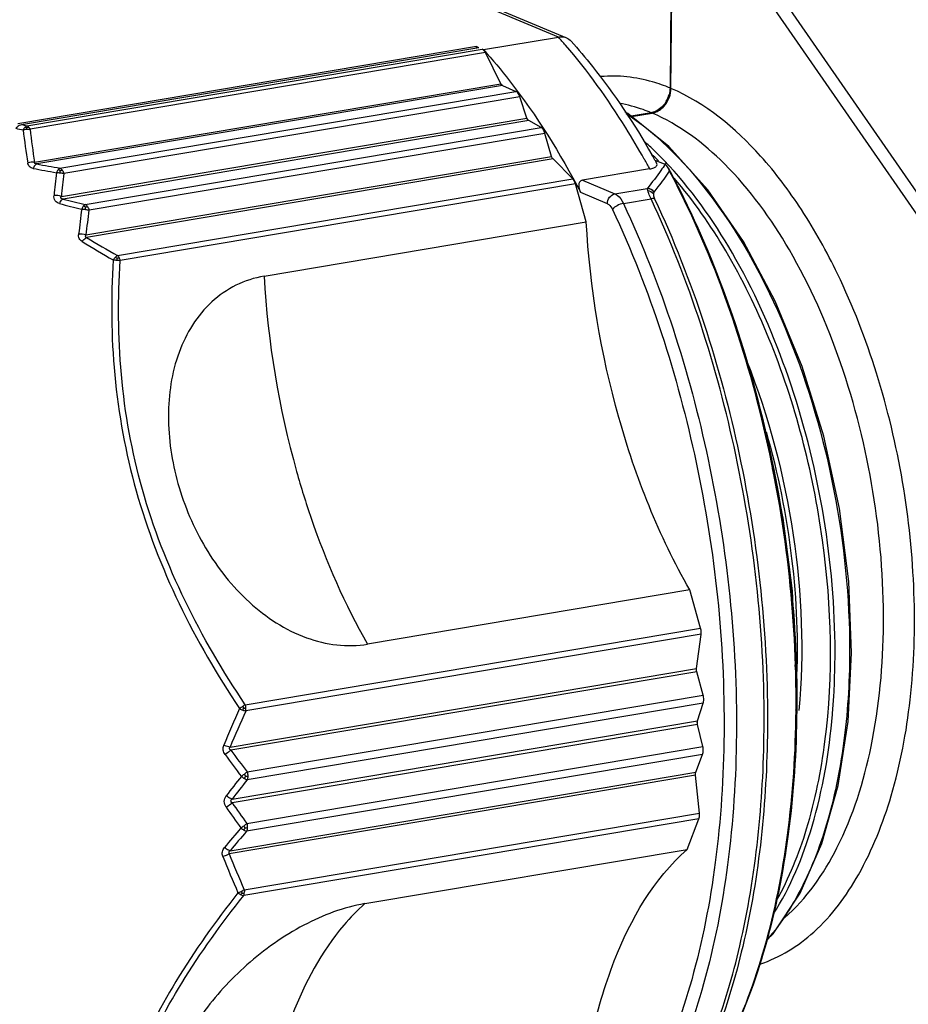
# Model space of a CAD drawing. Header units: millimetres. Extents: x 12 to 2508, y 25 to 1770.
# Tile 37 of 57: x 2177 to 2197, y 724 to 746. Entities that reach past the tile are written whole.
import ezdxf

# ---------------------------------------------------------------- set-up
doc = ezdxf.new("R2010")
doc.units = ezdxf.units.MM
for name, color, linetype in [('CABLE_PBL76', 7, 'Continuous'), ('COVER_J_ABL73', 7, 'Continuous'), ('new_view_8_VBL72', 7, 'Continuous')]:
    doc.layers.add(name, color=color, linetype=linetype)

# ---------------------------------------------------------------- blocks, each defined once
blk = doc.blocks.new('CABLE_PBL76', base_point=(3005.885, 1371.113))
at = {"layer": 'CABLE_PBL76', "color": 7}
for p, q in [((3013.456, 1381.706), (3013.491, 1385.751)), ((3005.331, 1385.261), (3011.123, 1382.838)), ((3013.461, 1384.798), (3013.435, 1381.716)), ((3009.267, 1382.574), (3010.939, 1382.856)), ((3009.107, 1382.641), (2998.852, 1380.913)), ((3009.162, 1382.618), (2998.939, 1380.896)), ((3009.162, 1382.618), (3009.107, 1382.641)), ((3009.107, 1382.609), (3009.107, 1382.641)), ((3009.236, 1382.587), (3009.267, 1382.574)), ((3009.654, 1381.811), (3009.308, 1382.508)), ((3009.69, 1381.772), (3009.99, 1381.641)), ((3010.234, 1381.045), (3010.078, 1381.52)), ((3013.012, 1381.164), (3012.564, 1381.088)), ((3012.577, 1381.077), (3013.034, 1381.155)), ((3010.555, 1380.831), (3010.275, 1380.987)), ((3010.789, 1380.184), (3010.64, 1380.701)), ((3000.375, 1378.429), (3010.789, 1380.184)), ((3011.262, 1379.684), (3010.819, 1380.129)), ((3013.097, 1380.103), (3013.303, 1380.017)), ((3012.98, 1379.907), (3011.475, 1379.654)), ((3011.562, 1378.72), (3011.322, 1379.572)), ((3004.359, 1377.506), (3011.562, 1378.72)), ((3013.878, 1370.49), (3006.675, 1369.277)), ((3014.118, 1369.638), (3013.878, 1370.49)), ((3014.026, 1368.73), (3014.129, 1369.497)), ((3014.032, 1368.66), (3003.619, 1366.906)), ((3014.025, 1368.711), (3014.026, 1368.73)), ((3014.175, 1368.14), (3014.032, 1368.66)), ((3014.052, 1367.566), (3014.177, 1367.961)), ((3014.169, 1366.986), (3014.051, 1367.483)), ((3014.013, 1366.412), (3014.164, 1366.809)), ((3003.599, 1364.658), (3014.013, 1366.412)), ((3014.006, 1366.348), (3014.005, 1366.368)), ((3014.095, 1365.5), (3014.006, 1366.348)), ((3013.815, 1364.687), (3014.081, 1365.369)), ((3006.612, 1363.474), (3013.815, 1364.687))]:
    blk.add_line(p, q, dxfattribs=at)
at = {"layer": 'CABLE_PBL76', "color": 2}
for p, q in [((3010.939, 1382.856), (3005.137, 1385.284)), ((3014.63, 1385.125), (3019.576, 1377.978)), ((3014.854, 1385.297), (3019.8, 1378.15)), ((2999.058, 1380.872), (3009.236, 1382.587)), ((3009.308, 1382.508), (2999.131, 1380.793)), ((2999.227, 1380.055), (3009.654, 1381.811)), ((3009.69, 1381.772), (2999.277, 1380.017)), ((2999.795, 1379.923), (3009.99, 1381.641)), ((3010.078, 1381.52), (2999.883, 1379.802)), ((2999.827, 1379.292), (3010.234, 1381.045)), ((3010.275, 1380.987), (2999.867, 1379.233)), ((3000.36, 1379.114), (3010.555, 1380.831)), ((3010.64, 1380.701), (3000.445, 1378.984)), ((3010.819, 1380.129), (3000.392, 1378.372)), ((3013.17, 1380.067), (3013.163, 1380.076)), ((3013.175, 1380.085), (3013.167, 1380.093)), ((3013.348, 1380.048), (3013.334, 1380.063)), ((2999.801, 1379.82), (2999.8, 1379.867)), ((3013.342, 1380.025), (3013.328, 1380.04)), ((3001.084, 1377.969), (3011.262, 1379.684)), ((3011.475, 1379.654), (3012.204, 1379.349)), ((3011.322, 1379.572), (3001.144, 1377.857)), ((3012.204, 1379.349), (3012.925, 1379.47)), ((3012.929, 1379.475), (3012.925, 1379.47)), ((3013.079, 1379.384), (3013.083, 1379.389)), ((3012.035, 1379.128), (3011.44, 1379.377)), ((3012.392, 1379.135), (3013.011, 1379.24)), ((3003.94, 1367.923), (3014.118, 1369.638)), ((3014.129, 1369.498), (3003.951, 1367.783)), ((3003.6, 1366.973), (3014.026, 1368.73)), ((3003.98, 1366.422), (3014.175, 1368.14)), ((3014.177, 1367.961), (3003.982, 1366.243)), ((3016.253, 1367.786), (3016.252, 1367.806)), ((3016.253, 1367.786), (3016.253, 1367.806)), ((3003.644, 1365.812), (3014.052, 1367.566)), ((3014.051, 1367.483), (3003.644, 1365.729)), ((3003.974, 1365.268), (3014.169, 1366.986)), ((3014.164, 1366.809), (3003.969, 1365.092)), ((3014.006, 1366.348), (3003.579, 1364.591)), ((3014.081, 1365.369), (3003.903, 1363.655)), ((3003.917, 1363.785), (3014.095, 1365.5))]:
    blk.add_line(p, q, dxfattribs=at)
at = {"layer": 'CABLE_PBL76', "color": 7}
for points in [[(3015.597, 1362.663), (3015.738, 1362.798), (3016.343, 1363.709), (3016.831, 1364.822), (3017.192, 1366.113), (3017.415, 1367.545), (3017.495, 1369.08), (3017.43, 1370.682), (3017.221, 1372.31), (3016.872, 1373.926), (3016.391, 1375.486), (3015.789, 1376.95), (3015.08, 1378.281), (3014.282, 1379.442), (3013.412, 1380.406), (3012.49, 1381.147), (3012.431, 1381.178)], [(3016.236, 1368.781), (3016.241, 1368.869), (3016.176, 1370.471), (3015.967, 1372.099), (3015.728, 1373.203)]]:
    blk.add_lwpolyline(points, dxfattribs=at)
at = {"layer": 'CABLE_PBL76', "color": 2}
for centre, radius, start, end in [((3001.849, 1374.693), 12.217, 40.7877, 41.924), ((3006.995, 1420.551), 40.571, 258.359, 258.5968), ((3006.817, 1420.323), 40.206, 258.7013, 258.8735), ((3012.032, 1382.178), 13.133, 186.1095, 189.3813), ((3012.002, 1382.106), 12.939, 185.8264, 189.1233), ((3007.762, 1374.828), 7.645, 45.7709, 48.1708), ((3007.421, 1374.476), 8.135, 44.2505, 45.7795), ((2996.384, 1370.901), 18.883, 28.4887, 29.2338), ((3007.416, 1374.494), 8.027, 44.2362, 45.6876), ((3007.191, 1374.252), 8.456, 43.4111, 44.2548), ((3007.005, 1374.076), 8.712, 42.6121, 43.2766), ((3009.089, 1431.434), 52.456, 259.13, 259.7086), ((3008.829, 1431.198), 52.064, 259.4279, 260.0075), ((3019.858, 1377.424), 20.283, 173.2091, 174.6672), ((3019.906, 1377.315), 20.176, 172.9202, 174.378), ((3011.428, 1425.811), 47.992, 256.0612, 256.6663), ((3011.643, 1425.843), 48.194, 255.7575, 256.3635), ((3020.995, 1376.225), 20.9, 172.3487, 173.8892), ((3021.01, 1376.118), 20.764, 172.0666, 173.6076), ((3012.507, 1398.404), 23.411, 238.8338, 240.7951), ((3012.711, 1398.613), 23.827, 238.5801, 240.5227), ((3004.605, 1377.288), 3.585, 170.0179, 170.6938), ((3024.699, 1378.645), 20.371, 183.2045, 195.6872), ((3023.889, 1358.734), 22.045, 155.6162, 157.9295), ((3023.648, 1358.75), 21.669, 155.365, 157.6986), ((3004.973, 1366.272), 1.948, 124.2373, 126.6224), ((3004.154, 1368.52), 0.766, 243.385, 249.3589), ((3003.721, 1369.323), 1.489, 277.1486, 278.9575), ((3003.58, 1367.822), 0.374, 4.5584, 15.6891), ((3003.6, 1367.824), 0.353, 359.5435, 4.5929), ((3024.741, 1382.324), 26.151, 216.128, 217.4512), ((3024.856, 1382.251), 26.363, 215.8564, 217.1781), ((3029.72, 1345.902), 32.957, 141.7151, 142.6728), ((3029.575, 1345.825), 32.739, 141.4175, 142.3752), ((3002.269, 1368.465), 2.665, 306.4342, 308.2575), ((3003.474, 1366.543), 0.521, 328.7295, 334.9376), ((3003.653, 1366.324), 0.341, 359.511, 0.5919), ((3025.302, 1380.732), 26.511, 214.718, 215.9511), ((3025.219, 1380.832), 26.336, 214.9916, 216.2249), ((3028.482, 1344.029), 32.465, 139.3751, 140.388), ((3028.302, 1343.996), 32.205, 139.0764, 140.0904), ((3003.006, 1366.406), 1.494, 304.0109, 307.2827), ((3003.651, 1365.183), 0.333, 358.4137, 359.512), ((3020.771, 1371.233), 18.583, 201.1417, 203.8573), ((3020.614, 1371.255), 18.292, 201.3649, 204.1022), ((3003.507, 1364.459), 0.789, 289.9106, 295.715), ((3003.513, 1363.983), 0.45, 316.8279, 322.7025), ((3003.603, 1363.747), 0.316, 354.1334, 359.5729)]:
    blk.add_arc(centre, radius, start, end, dxfattribs=at)
at = {"layer": 'CABLE_PBL76', "color": 7}
for centre, radius, start, end in [((3012.815, 1381.729), 0.62, 329.988, 344.476), ((3012.949, 1381.538), 0.38, 279.5718, 282.145), ((2997.158, 1371.117), 18.3, 29.4167, 29.837), ((2996.995, 1371.025), 18.487, 29.1761, 29.417)]:
    blk.add_arc(centre, radius, start, end, dxfattribs=at)
for points, knots in [([(3010.939, 1382.856), (3010.955, 1382.859), (3011.017, 1382.865), (3011.081, 1382.856), (3011.123, 1382.838)], [0, 0, 0, 0, 0.263333, 1, 1, 1, 1]), ([(3011.222, 1382.767), (3011.387, 1382.582), (3012.058, 1381.784), (3012.637, 1380.911), (3013.032, 1380.222)], [0, 0, 0, 0, 0.237867, 1, 1, 1, 1]), ([(3009.308, 1382.508), (3009.304, 1382.517), (3009.286, 1382.548), (3009.26, 1382.577), (3009.236, 1382.587)], [0, 0, 0, 0, 0.292446, 1, 1, 1, 1]), ([(3009.267, 1382.574), (3009.469, 1382.349), (3010.295, 1381.356), (3010.981, 1380.252), (3011.44, 1379.377)], [0, 0, 0, 0, 0.234428, 1, 1, 1, 1]), ([(3010.078, 1381.52), (3010.074, 1381.534), (3010.055, 1381.581), (3010.022, 1381.627), (3009.99, 1381.641)], [0, 0, 0, 0, 0.297389, 1, 1, 1, 1]), ([(3013.034, 1381.155), (3013.061, 1381.159), (3013.174, 1381.191), (3013.27, 1381.268), (3013.325, 1381.338)], [0, 0, 0, 0, 0.237261, 1, 1, 1, 1]), ([(3010.275, 1380.987), (3010.27, 1380.989), (3010.251, 1381.004), (3010.24, 1381.027), (3010.234, 1381.045)], [0, 0, 0, 0, 0.207115, 1, 1, 1, 1]), ([(2998.939, 1380.896), (2998.902, 1380.889), (2998.852, 1380.863), (2998.817, 1380.824), (2998.809, 1380.814)], [0, 0, 0, 0, 0.733797, 1, 1, 1, 1]), ([(3010.64, 1380.701), (3010.636, 1380.716), (3010.618, 1380.765), (3010.587, 1380.813), (3010.555, 1380.831)], [0, 0, 0, 0, 0.292768, 1, 1, 1, 1]), ([(3012.98, 1379.907), (3013.012, 1379.913), (3013.064, 1379.925), (3013.126, 1379.956), (3013.151, 1380), (3013.143, 1380.027), (3013.137, 1380.038)], [0, 0, 0, 0, 0.410439, 0.674059, 0.842523, 1, 1, 1, 1]), ([(3013.394, 1379.934), (3013.868, 1379.054), (3014.706, 1377.168), (3015.909, 1373.149), (3016.287, 1369.941), (3016.269, 1367.807)], [0, 0, 0, 0, 0.23863, 0.490734, 1, 1, 1, 1]), ([(3011.322, 1379.572), (3011.319, 1379.583), (3011.306, 1379.624), (3011.284, 1379.662), (3011.262, 1379.684)], [0, 0, 0, 0, 0.276409, 1, 1, 1, 1]), ([(3011.475, 1379.654), (3011.45, 1379.65), (3011.402, 1379.617), (3011.39, 1379.536), (3011.404, 1379.456), (3011.426, 1379.403), (3011.44, 1379.377)], [0, 0, 0, 0, 0.235579, 0.467807, 0.723045, 1, 1, 1, 1]), ([(3013.878, 1370.49), (3013.185, 1371.697), (3012.118, 1374.394), (3011.644, 1377.246), (3011.562, 1378.72)], [0, 0, 0, 0, 0.485184, 1, 1, 1, 1]), ([(3004.359, 1377.506), (3004.142, 1377.47), (3003.717, 1377.334), (3002.979, 1376.822), (3002.355, 1375.8), (3002.148, 1374.353), (3002.297, 1373.361), (3002.434, 1372.872)], [0, 0, 0, 0, 0.117266, 0.233754, 0.472764, 0.729178, 1, 1, 1, 1]), ([(3002.434, 1372.872), (3002.576, 1372.369), (3002.99, 1371.396), (3003.959, 1370.17), (3005.221, 1369.335), (3006.222, 1369.2), (3006.675, 1369.277)], [0, 0, 0, 0, 0.260873, 0.521209, 0.770575, 1, 1, 1, 1]), ([(3016.269, 1367.807), (3016.261, 1366.88), (3016.145, 1365.092), (3015.646, 1362.573), (3014.846, 1360.389), (3014.074, 1359.135), (3013.639, 1358.608)], [0, 0, 0, 0, 0.28593, 0.550767, 0.789374, 1, 1, 1, 1]), ([(3011.397, 1358.505), (3011.449, 1359.164), (3011.623, 1360.421), (3012.241, 1362.582), (3013.072, 1364.03), (3013.815, 1364.687)], [0, 0, 0, 0, 0.293249, 0.560083, 1, 1, 1, 1]), ([(3006.612, 1363.474), (3006.136, 1363.394), (3005.184, 1363.028), (3003.957, 1362.161), (3002.974, 1361.087), (3002.507, 1360.273), (3002.348, 1359.868)], [0, 0, 0, 0, 0.250141, 0.518806, 0.774229, 1, 1, 1, 1])]:
    blk.add_open_spline(points, degree=3, knots=knots, dxfattribs=at)
for points in [[(3011.123, 1382.838), (3011.16, 1382.822), (3011.195, 1382.797), (3011.222, 1382.767)], [(3009.69, 1381.771), (3009.674, 1381.779), (3009.662, 1381.795), (3009.654, 1381.811)], [(3013.325, 1381.338), (3013.406, 1381.44), (3013.455, 1381.576), (3013.456, 1381.707)], [(3013.435, 1381.716), (3013.434, 1381.664), (3013.426, 1381.613), (3013.413, 1381.563)], [(3013.352, 1381.419), (3013.327, 1381.375), (3013.295, 1381.333), (3013.259, 1381.297)], [(3013.142, 1381.209), (3013.106, 1381.19), (3013.068, 1381.175), (3013.029, 1381.167)], [(3013.259, 1381.297), (3013.224, 1381.263), (3013.185, 1381.232), (3013.142, 1381.209)], [(3010.819, 1380.129), (3010.804, 1380.144), (3010.794, 1380.164), (3010.789, 1380.184)], [(3013.303, 1380.017), (3013.31, 1380.015), (3013.317, 1380.012), (3013.323, 1380.008)], [(3013.394, 1379.934), (3013.378, 1379.964), (3013.354, 1379.993), (3013.324, 1380.008)], [(3013.423, 1379.855), (3013.417, 1379.882), (3013.407, 1379.909), (3013.394, 1379.934)], [(3014.132, 1369.536), (3014.132, 1369.57), (3014.127, 1369.605), (3014.118, 1369.638)], [(3014.129, 1369.497), (3014.131, 1369.51), (3014.132, 1369.523), (3014.131, 1369.536)], [(3014.032, 1368.66), (3014.028, 1368.675), (3014.023, 1368.692), (3014.028, 1368.707)], [(3014.189, 1368.039), (3014.189, 1368.073), (3014.184, 1368.107), (3014.175, 1368.14)], [(3014.177, 1367.961), (3014.185, 1367.986), (3014.188, 1368.013), (3014.189, 1368.039)], [(3014.051, 1367.483), (3014.048, 1367.496), (3014.044, 1367.511), (3014.048, 1367.524)], [(3014.046, 1367.526), (3014.046, 1367.538), (3014.045, 1367.553), (3014.053, 1367.562)], [(3014.164, 1366.809), (3014.174, 1366.837), (3014.179, 1366.868), (3014.179, 1366.898)], [(3014.179, 1366.898), (3014.179, 1366.928), (3014.176, 1366.957), (3014.169, 1366.986)], [(3014.005, 1366.368), (3014.005, 1366.381), (3014.004, 1366.399), (3014.014, 1366.408)], [(3014.081, 1365.369), (3014.092, 1365.398), (3014.097, 1365.429), (3014.097, 1365.46)], [(3014.097, 1365.46), (3014.097, 1365.473), (3014.097, 1365.486), (3014.094, 1365.499)]]:
    blk.add_open_spline(points, degree=3, dxfattribs=at)
at = {"layer": 'CABLE_PBL76', "color": 2}
for points, knots in [([(3012.861, 1380.122), (3012.729, 1380.359), (3012.204, 1381.251), (3011.598, 1382.096), (3011.099, 1382.674)], [0, 0, 0, 0, 0.262571, 1, 1, 1, 1]), ([(3013.435, 1381.716), (3013.307, 1381.768), (3012.814, 1381.944), (3012.277, 1382.007), (3011.893, 1381.971)], [0, 0, 0, 0, 0.262882, 1, 1, 1, 1]), ([(3017.18, 1377.559), (3016.941, 1378.054), (3016.428, 1378.977), (3015.299, 1380.487), (3014.228, 1381.381), (3013.456, 1381.706)], [0, 0, 0, 0, 0.291124, 0.556589, 1, 1, 1, 1]), ([(3013.012, 1381.164), (3012.954, 1381.188), (3012.726, 1381.276), (3012.488, 1381.34), (3012.309, 1381.372)], [0, 0, 0, 0, 0.256937, 1, 1, 1, 1]), ([(3012.454, 1381.149), (3013.213, 1380.644), (3014.622, 1379.154), (3016.147, 1376.314), (3017.164, 1372.949), (3017.435, 1370.545), (3017.449, 1369.342)], [0, 0, 0, 0, 0.206946, 0.454681, 0.726914, 1, 1, 1, 1]), ([(3015.994, 1363.156), (3016.488, 1363.582), (3017.337, 1364.81), (3018.044, 1367.09), (3018.292, 1369.801), (3018.051, 1372.703), (3017.348, 1375.534), (3016.242, 1378.035), (3014.839, 1379.988), (3013.641, 1380.898), (3013.034, 1381.155)], [0, 0, 0, 0, 0.096832, 0.215137, 0.351695, 0.498543, 0.645638, 0.78289, 0.902186, 1, 1, 1, 1]), ([(2999.277, 1380.017), (2999.263, 1380.018), (2999.235, 1380.015), (2999.223, 1380.045), (2999.227, 1380.055)], [0, 0, 0, 0, 0.574752, 1, 1, 1, 1]), ([(2999.197, 1379.919), (2999.167, 1379.925), (2999.108, 1379.949), (2999.08, 1380.008), (2999.075, 1380.037)], [0, 0, 0, 0, 0.507631, 1, 1, 1, 1]), ([(2999.277, 1380.017), (2999.269, 1380.014), (2999.232, 1379.99), (2999.21, 1379.951), (2999.197, 1379.919)], [0, 0, 0, 0, 0.201093, 1, 1, 1, 1]), ([(3013.324, 1380.008), (3013.294, 1379.963), (3013.17, 1379.78), (3013.035, 1379.604), (3012.929, 1379.475)], [0, 0, 0, 0, 0.243292, 1, 1, 1, 1]), ([(3013.083, 1379.389), (3013.114, 1379.427), (3013.232, 1379.579), (3013.344, 1379.735), (3013.423, 1379.855)], [0, 0, 0, 0, 0.255368, 1, 1, 1, 1]), ([(3017.124, 1369.287), (3017.112, 1370.294), (3016.916, 1372.318), (3016.176, 1375.221), (3015.039, 1377.831), (3013.997, 1379.344), (3013.417, 1379.974)], [0, 0, 0, 0, 0.262082, 0.526801, 0.776883, 1, 1, 1, 1]), ([(3016.253, 1367.806), (3016.27, 1369.923), (3015.896, 1373.107), (3014.713, 1377.1), (3013.889, 1378.978), (3013.423, 1379.855)], [0, 0, 0, 0, 0.509041, 0.761186, 1, 1, 1, 1]), ([(3015.815, 1363.541), (3016.101, 1364.047), (3016.57, 1365.214), (3017.108, 1367.918), (3017.012, 1371.684), (3016.051, 1375.386), (3014.761, 1378.045), (3013.963, 1379.194), (3013.531, 1379.696)], [0, 0, 0, 0, 0.102057, 0.218731, 0.482436, 0.755792, 0.883705, 1, 1, 1, 1]), ([(3012.925, 1379.47), (3012.925, 1379.467), (3012.928, 1379.451), (3012.932, 1379.436), (3012.936, 1379.424)], [0, 0, 0, 0, 0.198581, 1, 1, 1, 1]), ([(3013.011, 1379.24), (3013.002, 1379.258), (3012.975, 1379.319), (3012.95, 1379.381), (3012.936, 1379.424)], [0, 0, 0, 0, 0.307325, 1, 1, 1, 1]), ([(2999.786, 1379.13), (2999.749, 1379.141), (2999.673, 1379.183), (2999.659, 1379.27), (2999.663, 1379.309)], [0, 0, 0, 0, 0.496397, 1, 1, 1, 1]), ([(2999.786, 1379.13), (2999.791, 1379.142), (2999.811, 1379.181), (2999.84, 1379.219), (2999.867, 1379.233)], [0, 0, 0, 0, 0.29389, 1, 1, 1, 1]), ([(2999.867, 1379.233), (2999.85, 1379.234), (2999.806, 1379.238), (2999.817, 1379.281), (2999.827, 1379.292)], [0, 0, 0, 0, 0.55144, 1, 1, 1, 1]), ([(3012.035, 1379.128), (3012.035, 1379.179), (3012.069, 1379.278), (3012.157, 1379.341), (3012.204, 1379.349)], [0, 0, 0, 0, 0.519966, 1, 1, 1, 1]), ([(3012.204, 1379.349), (3012.222, 1379.341), (3012.305, 1379.29), (3012.36, 1379.204), (3012.392, 1379.135)], [0, 0, 0, 0, 0.209015, 1, 1, 1, 1]), ([(3013.09, 1379.237), (3013.085, 1379.239), (3013.059, 1379.246), (3013.032, 1379.243), (3013.011, 1379.24)], [0, 0, 0, 0, 0.202217, 1, 1, 1, 1]), ([(3015.538, 1367.363), (3015.556, 1369.423), (3015.122, 1373.505), (3013.865, 1377.418), (3013.011, 1379.24)], [0, 0, 0, 0, 0.505858, 1, 1, 1, 1]), ([(3013.066, 1379.353), (3013.064, 1379.346), (3013.062, 1379.306), (3013.077, 1379.267), (3013.09, 1379.237)], [0, 0, 0, 0, 0.181983, 1, 1, 1, 1]), ([(3013.09, 1379.237), (3013.943, 1377.42), (3015.197, 1373.515), (3015.63, 1369.441), (3015.613, 1367.386)], [0, 0, 0, 0, 0.494142, 1, 1, 1, 1]), ([(3000.364, 1379.002), (3000.364, 1379.007), (3000.364, 1379.024), (3000.364, 1379.04), (3000.364, 1379.052)], [0, 0, 0, 0, 0.297207, 1, 1, 1, 1]), ([(3012.148, 1379), (3012.991, 1377.202), (3014.231, 1373.338), (3014.764, 1368.347), (3014.516, 1364.459), (3014.006, 1361.842), (3013.191, 1359.575), (3012.407, 1358.268), (3011.966, 1357.717)], [0, 0, 0, 0, 0.269048, 0.544474, 0.674891, 0.795676, 0.904387, 1, 1, 1, 1]), ([(3012.035, 1379.128), (3012.046, 1379.123), (3012.096, 1379.093), (3012.129, 1379.041), (3012.148, 1379)], [0, 0, 0, 0, 0.209016, 1, 1, 1, 1]), ([(3012.392, 1379.135), (3012.343, 1379.127), (3012.254, 1379.092), (3012.174, 1379.036), (3012.148, 1379)], [0, 0, 0, 0, 0.529169, 1, 1, 1, 1]), ([(3012.392, 1379.135), (3013.247, 1377.314), (3014.503, 1373.4), (3014.938, 1369.318), (3014.92, 1367.259)], [0, 0, 0, 0, 0.494142, 1, 1, 1, 1]), ([(3000.29, 1378.281), (3000.263, 1378.297), (3000.216, 1378.349), (3000.21, 1378.417), (3000.214, 1378.45)], [0, 0, 0, 0, 0.490531, 1, 1, 1, 1]), ([(3000.29, 1378.281), (3000.298, 1378.291), (3000.326, 1378.327), (3000.362, 1378.358), (3000.392, 1378.372)], [0, 0, 0, 0, 0.277297, 1, 1, 1, 1]), ([(3000.376, 1378.43), (3000.368, 1378.421), (3000.352, 1378.394), (3000.379, 1378.376), (3000.392, 1378.372)], [0, 0, 0, 0, 0.471196, 1, 1, 1, 1]), ([(3000.986, 1377.871), (3000.934, 1377.017), (3000.947, 1375.272), (3001.425, 1372.664), (3002.398, 1370.148), (3003.31, 1368.587), (3003.811, 1367.835)], [0, 0, 0, 0, 0.241916, 0.490864, 0.744789, 1, 1, 1, 1]), ([(3003.94, 1367.923), (3003.441, 1368.667), (3002.531, 1370.209), (3001.563, 1372.698), (3001.094, 1375.281), (3001.089, 1377.01), (3001.144, 1377.857)], [0, 0, 0, 0, 0.255431, 0.509082, 0.757786, 1, 1, 1, 1]), ([(3015.447, 1362.124), (3015.89, 1362.268), (3016.775, 1362.824), (3017.762, 1364.171), (3018.47, 1365.959), (3018.87, 1368.096), (3018.944, 1370.461), (3018.688, 1372.918), (3018.116, 1375.318), (3017.526, 1376.842), (3017.18, 1377.559)], [0, 0, 0, 0, 0.082783, 0.178925, 0.292196, 0.421582, 0.563078, 0.710974, 0.858776, 1, 1, 1, 1]), ([(3015.149, 1375.618), (3015.645, 1374.367), (3016.323, 1371.775), (3016.438, 1369.095), (3016.317, 1367.792)], [0, 0, 0, 0, 0.507047, 1, 1, 1, 1]), ([(3015.582, 1374.028), (3015.849, 1373.102), (3016.226, 1371.234), (3016.305, 1369.328), (3016.258, 1368.395)], [0, 0, 0, 0, 0.507543, 1, 1, 1, 1]), ([(3005.086, 1373.137), (3005.184, 1372.787), (3005.599, 1371.457), (3006.162, 1370.17), (3006.675, 1369.277)], [0, 0, 0, 0, 0.260606, 1, 1, 1, 1]), ([(3017.449, 1369.342), (3017.457, 1368.659), (3017.396, 1367.348), (3017.057, 1365.507), (3016.492, 1363.935), (3015.934, 1363.045), (3015.619, 1362.683)], [0, 0, 0, 0, 0.291198, 0.558017, 0.795456, 1, 1, 1, 1]), ([(3017.067, 1367.704), (3017.078, 1367.833), (3017.116, 1368.36), (3017.128, 1368.888), (3017.124, 1369.287)], [0, 0, 0, 0, 0.24468, 1, 1, 1, 1]), ([(3013.639, 1358.608), (3014.07, 1359.13), (3014.836, 1360.377), (3015.632, 1362.552), (3016.129, 1365.07), (3016.245, 1366.858), (3016.253, 1367.786)], [0, 0, 0, 0, 0.209148, 0.447526, 0.712961, 1, 1, 1, 1]), ([(3015.745, 1363.237), (3016.131, 1363.842), (3016.734, 1365.311), (3016.995, 1366.862), (3017.067, 1367.704)], [0, 0, 0, 0, 0.459298, 1, 1, 1, 1]), ([(3013.518, 1358.683), (3014.219, 1359.864), (3015.229, 1362.742), (3015.524, 1365.742), (3015.538, 1367.363)], [0, 0, 0, 0, 0.458693, 1, 1, 1, 1]), ([(3015.613, 1367.386), (3015.599, 1365.752), (3015.299, 1362.732), (3014.27, 1359.836), (3013.554, 1358.655)], [0, 0, 0, 0, 0.54198, 1, 1, 1, 1]), ([(3014.92, 1367.259), (3014.912, 1366.284), (3014.791, 1364.404), (3014.275, 1361.754), (3013.449, 1359.456), (3012.655, 1358.132), (3012.208, 1357.575)], [0, 0, 0, 0, 0.286304, 0.551456, 0.790105, 1, 1, 1, 1]), ([(3003.489, 1366.809), (3003.468, 1366.839), (3003.436, 1366.908), (3003.446, 1366.984), (3003.46, 1367.017)], [0, 0, 0, 0, 0.504332, 1, 1, 1, 1]), ([(3003.6, 1366.973), (3003.589, 1366.975), (3003.541, 1366.986), (3003.495, 1367.002), (3003.46, 1367.018)], [0, 0, 0, 0, 0.220638, 1, 1, 1, 1]), ([(3003.618, 1366.906), (3003.609, 1366.898), (3003.567, 1366.865), (3003.523, 1366.833), (3003.489, 1366.809)], [0, 0, 0, 0, 0.228755, 1, 1, 1, 1]), ([(3003.92, 1366.273), (3003.925, 1366.269), (3003.945, 1366.258), (3003.966, 1366.248), (3003.982, 1366.243)], [0, 0, 0, 0, 0.280499, 1, 1, 1, 1]), ([(3003.644, 1365.812), (3003.634, 1365.815), (3003.588, 1365.834), (3003.545, 1365.861), (3003.514, 1365.885)], [0, 0, 0, 0, 0.208377, 1, 1, 1, 1]), ([(3003.644, 1365.812), (3003.629, 1365.802), (3003.594, 1365.77), (3003.629, 1365.737), (3003.644, 1365.729)], [0, 0, 0, 0, 0.518305, 1, 1, 1, 1]), ([(3003.511, 1365.633), (3003.547, 1365.656), (3003.591, 1365.687), (3003.634, 1365.721), (3003.644, 1365.729)], [0, 0, 0, 0, 0.768814, 1, 1, 1, 1]), ([(3003.908, 1365.12), (3003.913, 1365.117), (3003.933, 1365.106), (3003.953, 1365.096), (3003.969, 1365.092)], [0, 0, 0, 0, 0.281234, 1, 1, 1, 1]), ([(3003.439, 1364.531), (3003.425, 1364.563), (3003.416, 1364.637), (3003.45, 1364.702), (3003.472, 1364.729)], [0, 0, 0, 0, 0.504283, 1, 1, 1, 1]), ([(3003.599, 1364.658), (3003.589, 1364.66), (3003.543, 1364.677), (3003.502, 1364.705), (3003.472, 1364.729)], [0, 0, 0, 0, 0.207245, 1, 1, 1, 1]), ([(3003.599, 1364.658), (3003.587, 1364.65), (3003.561, 1364.633), (3003.57, 1364.6), (3003.579, 1364.591)], [0, 0, 0, 0, 0.523659, 1, 1, 1, 1]), ([(3003.439, 1364.531), (3003.476, 1364.542), (3003.524, 1364.561), (3003.569, 1364.585), (3003.579, 1364.591)], [0, 0, 0, 0, 0.764901, 1, 1, 1, 1]), ([(3003.775, 1363.717), (3003.278, 1363.083), (3002.377, 1361.822), (3001.355, 1359.859), (3000.809, 1357.94), (3000.759, 1356.689), (3000.8, 1356.108)], [0, 0, 0, 0, 0.289441, 0.555159, 0.790651, 1, 1, 1, 1]), ([(3000.958, 1356.123), (3000.913, 1356.7), (3000.955, 1357.939), (3001.492, 1359.842), (3002.508, 1361.784), (3003.407, 1363.028), (3003.903, 1363.655)], [0, 0, 0, 0, 0.209729, 0.444936, 0.710326, 1, 1, 1, 1]), ([(3006.612, 1363.474), (3006.443, 1363.324), (3005.749, 1362.605), (3005.268, 1361.701), (3004.987, 1360.983)], [0, 0, 0, 0, 0.225977, 1, 1, 1, 1])]:
    blk.add_open_spline(points, degree=3, knots=knots, dxfattribs=at)
for points in [[(2998.974, 1380.78), (2998.983, 1380.801), (2998.996, 1380.822), (2999.011, 1380.839)], [(2998.974, 1380.78), (2998.999, 1380.788), (2999.025, 1380.793), (2999.052, 1380.795)], [(2999.011, 1380.839), (2999.024, 1380.853), (2999.04, 1380.866), (2999.058, 1380.872)], [(2999.011, 1380.839), (2999.025, 1380.837), (2999.04, 1380.835), (2999.053, 1380.828)], [(2999.052, 1380.795), (2999.052, 1380.806), (2999.052, 1380.817), (2999.053, 1380.828)], [(2999.052, 1380.795), (2999.078, 1380.797), (2999.105, 1380.797), (2999.13, 1380.793)], [(2999.053, 1380.83), (2999.067, 1380.836), (2999.082, 1380.84), (2999.097, 1380.843)], [(2999.058, 1380.872), (2999.073, 1380.866), (2999.086, 1380.855), (2999.097, 1380.843)], [(2999.097, 1380.843), (2999.11, 1380.828), (2999.121, 1380.811), (2999.13, 1380.793)], [(2999.227, 1380.055), (2999.176, 1380.061), (2999.123, 1380.054), (2999.075, 1380.037)], [(2999.752, 1379.887), (2999.737, 1379.867), (2999.726, 1379.845), (2999.717, 1379.822)], [(2999.795, 1379.923), (2999.778, 1379.916), (2999.764, 1379.902), (2999.752, 1379.887)], [(2999.8, 1379.867), (2999.785, 1379.875), (2999.769, 1379.882), (2999.752, 1379.887)], [(2999.795, 1379.923), (2999.815, 1379.914), (2999.832, 1379.897), (2999.845, 1379.879)], [(2999.8, 1379.867), (2999.815, 1379.873), (2999.83, 1379.877), (2999.845, 1379.879)], [(2999.845, 1379.879), (2999.862, 1379.856), (2999.875, 1379.829), (2999.883, 1379.802)], [(2999.717, 1379.822), (2999.745, 1379.824), (2999.773, 1379.823), (2999.801, 1379.82)], [(2999.801, 1379.82), (2999.829, 1379.817), (2999.857, 1379.811), (2999.883, 1379.802)], [(3013.079, 1379.384), (3013.045, 1379.432), (3012.984, 1379.466), (3012.925, 1379.47)], [(3013.083, 1379.389), (3013.048, 1379.436), (3012.987, 1379.471), (3012.929, 1379.475)], [(3012.936, 1379.424), (3012.984, 1379.417), (3013.034, 1379.391), (3013.066, 1379.353)], [(2999.827, 1379.292), (2999.774, 1379.308), (2999.717, 1379.314), (2999.663, 1379.309)], [(3013.066, 1379.353), (3013.068, 1379.364), (3013.072, 1379.375), (3013.079, 1379.384)], [(3000.317, 1379.074), (3000.302, 1379.054), (3000.29, 1379.031), (3000.281, 1379.008)], [(3000.281, 1379.008), (3000.309, 1379.008), (3000.337, 1379.006), (3000.364, 1379.002)], [(3000.36, 1379.114), (3000.343, 1379.105), (3000.329, 1379.09), (3000.317, 1379.074)], [(3000.364, 1379.052), (3000.349, 1379.061), (3000.333, 1379.068), (3000.317, 1379.074)], [(3000.36, 1379.114), (3000.38, 1379.102), (3000.396, 1379.084), (3000.409, 1379.064)], [(3000.364, 1379.052), (3000.379, 1379.057), (3000.394, 1379.062), (3000.409, 1379.064)], [(3000.364, 1379.002), (3000.392, 1378.998), (3000.419, 1378.992), (3000.445, 1378.984)], [(3000.409, 1379.064), (3000.425, 1379.04), (3000.437, 1379.012), (3000.445, 1378.984)], [(3000.375, 1378.429), (3000.323, 1378.445), (3000.268, 1378.452), (3000.214, 1378.45)], [(3001.034, 1377.931), (3001.016, 1377.913), (3001, 1377.893), (3000.986, 1377.871)], [(3000.986, 1377.871), (3001.013, 1377.871), (3001.04, 1377.87), (3001.067, 1377.868)], [(3001.084, 1377.969), (3001.066, 1377.96), (3001.049, 1377.946), (3001.034, 1377.931)], [(3001.074, 1377.909), (3001.062, 1377.917), (3001.049, 1377.925), (3001.035, 1377.929)], [(3001.067, 1377.868), (3001.093, 1377.865), (3001.119, 1377.862), (3001.144, 1377.857)], [(3001.074, 1377.909), (3001.089, 1377.914), (3001.104, 1377.918), (3001.119, 1377.921)], [(3001.084, 1377.969), (3001.098, 1377.955), (3001.11, 1377.938), (3001.119, 1377.921)], [(3001.144, 1377.857), (3001.138, 1377.879), (3001.13, 1377.901), (3001.119, 1377.921)], [(3003.94, 1367.923), (3003.919, 1367.91), (3003.898, 1367.896), (3003.877, 1367.882)], [(3003.877, 1367.882), (3003.886, 1367.871), (3003.896, 1367.859), (3003.905, 1367.847)], [(3003.884, 1367.803), (3003.892, 1367.817), (3003.899, 1367.831), (3003.905, 1367.845)], [(3003.884, 1367.803), (3003.906, 1367.795), (3003.928, 1367.788), (3003.951, 1367.783)], [(3003.951, 1367.783), (3003.953, 1367.795), (3003.954, 1367.808), (3003.954, 1367.821)], [(3003.619, 1366.906), (3003.602, 1366.914), (3003.585, 1366.934), (3003.588, 1366.952)], [(3003.588, 1366.952), (3003.59, 1366.96), (3003.594, 1366.967), (3003.6, 1366.973)], [(3003.98, 1366.422), (3003.96, 1366.405), (3003.94, 1366.388), (3003.919, 1366.372)], [(3003.98, 1366.422), (3003.989, 1366.392), (3003.993, 1366.36), (3003.994, 1366.328)], [(3003.851, 1366.321), (3003.873, 1366.303), (3003.896, 1366.287), (3003.92, 1366.273)], [(3003.946, 1366.323), (3003.938, 1366.339), (3003.928, 1366.356), (3003.919, 1366.372)], [(3003.946, 1366.323), (3003.962, 1366.324), (3003.978, 1366.326), (3003.994, 1366.328)], [(3003.994, 1366.322), (3003.993, 1366.295), (3003.99, 1366.268), (3003.982, 1366.243)], [(3003.511, 1365.633), (3003.486, 1365.67), (3003.468, 1365.716), (3003.469, 1365.761)], [(3003.469, 1365.761), (3003.469, 1365.805), (3003.487, 1365.85), (3003.514, 1365.885)], [(3003.841, 1365.168), (3003.862, 1365.15), (3003.885, 1365.134), (3003.908, 1365.12)], [(3003.908, 1365.12), (3003.919, 1365.135), (3003.928, 1365.151), (3003.937, 1365.168)], [(3003.974, 1365.268), (3003.953, 1365.25), (3003.932, 1365.234), (3003.911, 1365.217)], [(3003.937, 1365.168), (3003.928, 1365.185), (3003.92, 1365.201), (3003.911, 1365.217)], [(3003.937, 1365.168), (3003.952, 1365.169), (3003.968, 1365.171), (3003.984, 1365.174)], [(3003.984, 1365.174), (3003.983, 1365.146), (3003.979, 1365.118), (3003.969, 1365.092)], [(3003.974, 1365.268), (3003.981, 1365.239), (3003.984, 1365.21), (3003.984, 1365.18)], [(3003.917, 1363.785), (3003.895, 1363.771), (3003.872, 1363.759), (3003.849, 1363.748)], [(3003.917, 1363.785), (3003.918, 1363.772), (3003.92, 1363.759), (3003.918, 1363.746)], [(3003.775, 1363.717), (3003.796, 1363.701), (3003.818, 1363.687), (3003.841, 1363.675)], [(3003.841, 1363.675), (3003.86, 1363.666), (3003.882, 1363.658), (3003.903, 1363.655)], [(3003.871, 1363.71), (3003.863, 1363.723), (3003.856, 1363.735), (3003.85, 1363.748)], [(3003.871, 1363.71), (3003.886, 1363.711), (3003.902, 1363.712), (3003.917, 1363.715)], [(3003.903, 1363.655), (3003.911, 1363.674), (3003.915, 1363.694), (3003.917, 1363.715)]]:
    blk.add_open_spline(points, degree=3, dxfattribs=at)
blk = doc.blocks.new('COVER_J_ABL73', base_point=(3040.032, 1390.301))
at = {"layer": 'CABLE_PBL76'}
blk.add_blockref('CABLE_PBL76', (3005.885, 1371.113), dxfattribs=at)
blk = doc.blocks.new('NEW_VIEW_8_VBL72', base_point=(3101.864, 1793.209))
at = {"layer": 'COVER_J_ABL73'}
blk.add_blockref('COVER_J_ABL73', (3040.032, 1390.301), dxfattribs=at)

msp = doc.modelspace()

# ---------------------------------------------------------------- block references
at = {"layer": 'new_view_8_VBL72'}
msp.add_blockref('NEW_VIEW_8_VBL72', (2279.742, 1155.574), dxfattribs=at)

doc.saveas('drawing.dxf')
